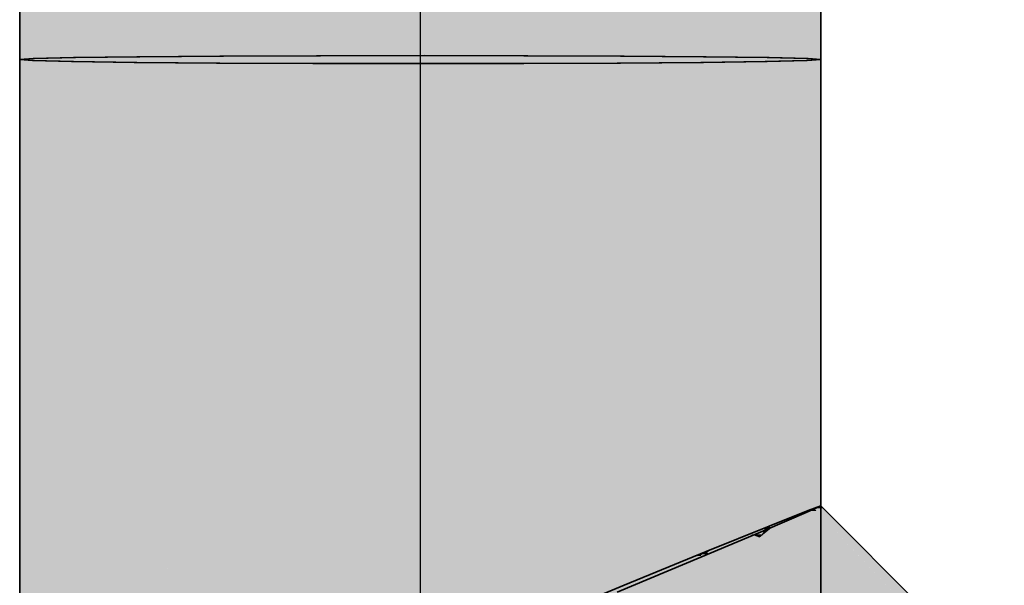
# Model space of a CAD drawing. Extents: x -123 to 597, y -160 to 584.
# Tile 80 of 207: x -44.13 to -41.42, y 82.48 to 84.03. Entities that reach past the tile are written whole.
import ezdxf
from ezdxf.lldxf.tags import DXFTag

# ---------------------------------------------------------------- set-up
doc = ezdxf.new("R2010")
doc.units = 0
doc.layers.get('0').update_dxf_attribs({"lineweight": 35})
doc.layers.add('S_Schmutzwasser', color=7, linetype='Continuous', lineweight=35, true_color=0xcc3300)
doc.layers.add('S_Schmutzwasser-Shading', color=7, linetype='Continuous', lineweight=35, true_color=0xcc3300)
tags = doc.linetypes.add('STRICHPUNKT2', pattern=[12.7, 6.35, -3.175, 0, -3.175]).pattern_tags.tags
tags[10:11] = [DXFTag(74, 4), DXFTag(75, 0), DXFTag(340, '0'), DXFTag(46, 0.0), DXFTag(50, 0.0), DXFTag(44, 0.0), DXFTag(45, 0.0)]
tags[8:9] = [DXFTag(74, 4), DXFTag(75, 0), DXFTag(340, '0'), DXFTag(46, 0.0), DXFTag(50, 0.0), DXFTag(44, 0.0), DXFTag(45, 0.0)]
tags[6:7] = [DXFTag(74, 4), DXFTag(75, 0), DXFTag(340, '0'), DXFTag(46, 0.0), DXFTag(50, 0.0), DXFTag(44, 0.0), DXFTag(45, 0.0)]
tags[4:5] = [DXFTag(74, 4), DXFTag(75, 0), DXFTag(340, '0'), DXFTag(46, 0.0), DXFTag(50, 0.0), DXFTag(44, 0.0), DXFTag(45, 0.0)]

# ---------------------------------------------------------------- blocks, each defined once
blk = doc.blocks.new('Shading-A07ALSBH1N', base_point=(-42.7563, 83.9286))
at = {"layer": 'S_Schmutzwasser-Shading', "color": 22, "true_color": 0xb72d00}
for points in [[(-43.5762, 83.9267), (-43.6833, 83.9267), (-43.5762, 83.9275)], [(-43.572, 79.5677), (-43.5762, 79.5677), (-43.572, 83.9275)], [(-43.5762, 79.5677), (-43.572, 83.9275), (-43.5762, 83.9275)], [(-43.572, 83.9275), (-43.5762, 83.9275), (-43.572, 83.9275)], [(-43.5674, 83.9275), (-43.572, 83.9275), (-43.5674, 83.9276)], [(-43.5674, 79.5678), (-43.572, 79.5678), (-43.5674, 83.9275)], [(-43.572, 79.5678), (-43.5674, 83.9275), (-43.572, 83.9275)], [(-43.7213, 83.9258), (-43.7969, 83.9258), (-43.7213, 83.9264)], [(-43.7205, 79.5666), (-43.7969, 79.5666), (-43.7213, 83.9258)], [(-43.7969, 79.5666), (-43.7213, 83.9258), (-43.7969, 83.9258)], [(-43.6833, 83.9264), (-43.7213, 83.9264), (-43.6833, 83.9267)], [(-43.7205, 79.5669), (-43.6833, 83.9264), (-43.7213, 83.9264)], [(-43.6831, 79.5669), (-43.7205, 79.5669), (-43.6833, 83.9264)], [(-43.6831, 79.5677), (-43.5762, 83.9267), (-43.6833, 83.9267)], [(-43.5762, 79.5677), (-43.6831, 79.5677), (-43.5762, 83.9267)]]:
    blk.add_solid(points, dxfattribs=at)
at = {"layer": 'S_Schmutzwasser-Shading', "color": 22, "true_color": 0xc43100}
for points in [[(-43.4702, 83.9276), (-43.5674, 83.9276), (-43.4702, 83.9279)], [(-43.4696, 79.5682), (-43.5674, 79.5682), (-43.4702, 83.9276)], [(-43.5674, 79.5682), (-43.4702, 83.9276), (-43.5674, 83.9276)], [(-43.4443, 83.9279), (-43.4702, 83.9279), (-43.4443, 83.928)], [(-43.4696, 79.5683), (-43.4443, 83.9279), (-43.4702, 83.9279)], [(-43.4443, 79.5683), (-43.4696, 79.5683), (-43.4443, 83.9279)], [(-43.3113, 83.928), (-43.4443, 83.928), (-43.3113, 83.9286)], [(-43.3113, 79.5688), (-43.4443, 79.5688), (-43.3113, 83.928)], [(-43.4443, 79.5688), (-43.3113, 83.928), (-43.4443, 83.928)], [(-43.3062, 79.5688), (-43.3113, 79.5688), (-43.3062, 83.9286)], [(-43.3113, 79.5688), (-43.3062, 83.9286), (-43.3113, 83.9286)], [(-43.3062, 83.9286), (-43.3113, 83.9286), (-43.3062, 83.9286)], [(-43.301, 79.5688), (-43.3062, 79.5688), (-43.301, 83.9286)], [(-43.3062, 79.5688), (-43.301, 83.9286), (-43.3062, 83.9286)], [(-43.301, 83.9286), (-43.3062, 83.9286), (-43.301, 83.9286)]]:
    blk.add_solid(points, dxfattribs=at)
at = {"layer": 'S_Schmutzwasser-Shading', "color": 22, "true_color": 0xcb3200}
for points in [[(-43.1693, 83.9286), (-43.301, 83.9286), (-43.1693, 83.9288)], [(-43.1693, 79.569), (-43.301, 79.569), (-43.1693, 83.9286)], [(-43.301, 79.569), (-43.1693, 83.9286), (-43.301, 83.9286)], [(-43.0269, 83.9288), (-43.1693, 83.9288), (-43.0269, 83.929)], [(-43.0269, 79.5692), (-43.1693, 79.5692), (-43.0269, 83.9288)], [(-43.1693, 79.5692), (-43.0269, 83.9288), (-43.1693, 83.9288)], [(-43.0217, 79.5692), (-43.0269, 79.5692), (-43.0216, 83.929)], [(-43.0269, 79.5692), (-43.0216, 83.929), (-43.0269, 83.929)], [(-43.0216, 83.929), (-43.0269, 83.929), (-43.0216, 83.929)], [(-43.0217, 79.5692), (-43.0159, 79.5692), (-43.0216, 83.929)], [(-43.0159, 79.5692), (-43.0216, 83.929), (-43.0159, 83.929)], [(-43.0216, 83.929), (-43.0159, 83.929), (-43.0159, 83.929)]]:
    blk.add_solid(points, dxfattribs=at)
at = {"layer": 'S_Schmutzwasser-Shading', "color": 22, "true_color": 0xca3200}
for points in [[(-42.8742, 83.9288), (-43.0159, 83.9288), (-43.0159, 83.929)], [(-42.8741, 82.2491), (-43.0159, 82.2491), (-42.8742, 83.9288)], [(-43.0159, 82.2491), (-42.8742, 83.9288), (-43.0159, 83.9288)], [(-42.7563, 83.9286), (-42.8742, 83.9286), (-42.8742, 83.9288)], [(-42.8738, 79.569), (-42.7563, 83.9286), (-42.8742, 83.9286)], [(-42.7562, 79.569), (-42.8738, 79.569), (-42.7563, 83.9286)], [(-42.7562, 79.5688), (-42.7426, 83.9286), (-42.7563, 83.9286)], [(-42.7426, 83.9286), (-42.7563, 83.9286), (-42.7563, 83.9286)], [(-42.7426, 79.5688), (-42.7562, 79.5688), (-42.7426, 83.9286)], [(-42.7373, 79.5688), (-42.7426, 79.5688), (-42.7373, 83.9286)], [(-42.7426, 79.5688), (-42.7373, 83.9286), (-42.7426, 83.9286)], [(-42.7373, 83.9286), (-42.7426, 83.9286), (-42.7426, 83.9286)], [(-42.7316, 81.5751), (-42.7373, 81.5751), (-42.7316, 83.9286)], [(-42.7373, 81.5751), (-42.7316, 83.9286), (-42.7373, 83.9286)], [(-42.7316, 83.9286), (-42.7373, 83.9286), (-42.7373, 83.9286)]]:
    blk.add_solid(points, dxfattribs=at)
at = {"layer": 'S_Schmutzwasser-Shading', "color": 22, "true_color": 0xc33000}
for points in [[(-42.6002, 83.928), (-42.7316, 83.928), (-42.7316, 83.9286)], [(-42.5999, 79.5688), (-42.7316, 79.5688), (-42.6002, 83.928)], [(-42.7316, 79.5688), (-42.6002, 83.928), (-42.7316, 83.928)], [(-42.4776, 83.9275), (-42.6002, 83.9275), (-42.6002, 83.928)], [(-42.5999, 79.5682), (-42.4776, 83.9275), (-42.6002, 83.9275)], [(-42.4776, 79.5682), (-42.5999, 79.5682), (-42.4776, 83.9275)], [(-42.4727, 79.5677), (-42.4776, 79.5677), (-42.4727, 83.9275)], [(-42.4776, 79.5677), (-42.4727, 83.9275), (-42.4776, 83.9275)], [(-42.4727, 83.9275), (-42.4776, 83.9275), (-42.4776, 83.9275)], [(-42.4674, 83.9274), (-42.4727, 83.9274), (-42.4727, 83.9275)], [(-42.4674, 80.9325), (-42.4727, 80.9325), (-42.4674, 83.9274)], [(-42.4727, 80.9325), (-42.4674, 83.9274), (-42.4727, 83.9274)]]:
    blk.add_solid(points, dxfattribs=at)
at = {"layer": 'S_Schmutzwasser-Shading', "color": 22, "true_color": 0xb62d00}
for points in [[(-42.3555, 83.9266), (-42.4674, 83.9266), (-42.4674, 83.9274)], [(-42.3553, 79.5677), (-42.4674, 79.5677), (-42.3555, 83.9266)], [(-42.4674, 79.5677), (-42.3555, 83.9266), (-42.4674, 83.9266)], [(-42.2501, 83.9257), (-42.3555, 83.9257), (-42.3555, 83.9266)], [(-42.3553, 79.5668), (-42.2501, 83.9257), (-42.3555, 83.9257)], [(-42.2501, 79.5668), (-42.3553, 79.5668), (-42.2501, 83.9257)], [(-42.2458, 79.566), (-42.2501, 79.566), (-42.2458, 83.9257)], [(-42.2501, 79.566), (-42.2458, 83.9257), (-42.2501, 83.9257)], [(-42.2458, 83.9257), (-42.2501, 83.9257), (-42.2501, 83.9257)], [(-42.2414, 80.3789), (-42.2458, 80.3789), (-42.2414, 83.9257)], [(-42.2458, 80.3789), (-42.2414, 83.9257), (-42.2458, 83.9257)], [(-42.2414, 83.9257), (-42.2458, 83.9257), (-42.2458, 83.9257)], [(-42.2845, 82.5193), (-42.3595, 82.5193), (-42.2569, 82.5554)], [(-42.3542, 82.5212), (-42.3555, 82.5212), (-42.2569, 82.5554)], [(-42.3555, 82.5212), (-42.2569, 82.5554), (-42.2655, 82.5554)], [(-42.3555, 82.5212), (-42.2667, 82.5549), (-42.273, 82.5549)], [(-42.1137, 82.4402), (-42.3449, 82.4402), (-42.2335, 82.56)], [(-42.3449, 82.4402), (-42.2335, 82.56), (-42.2534, 82.56)], [(-42.2667, 82.5549), (-42.273, 82.5549), (-42.2635, 82.5588)], [(-42.2667, 82.5549), (-42.2565, 82.5588), (-42.2635, 82.5588)], [(-42.2569, 82.5554), (-42.2655, 82.5554), (-42.2534, 82.56)], [(-42.2565, 82.5588), (-42.2635, 82.5588), (-42.2534, 82.56)], [(-42.2635, 82.5588), (-42.2534, 82.56), (-42.2607, 82.56)], [(-42.2534, 82.56), (-42.2607, 82.56), (-42.2501, 82.5643)], [(-42.2335, 82.56), (-42.2534, 82.56), (-42.239, 82.5655)], [(-42.2534, 82.56), (-42.2491, 82.5616), (-42.2522, 82.5616)], [(-42.2491, 82.5616), (-42.2522, 82.5616), (-42.2471, 82.5643)], [(-42.2522, 82.5616), (-42.2471, 82.5643), (-42.2501, 82.5643)], [(-42.2471, 82.5643), (-42.2501, 82.5643), (-42.2458, 82.5661)], [(-42.2491, 82.5616), (-42.2446, 82.5634), (-42.2479, 82.5634)], [(-42.2446, 82.5634), (-42.2479, 82.5634), (-42.2427, 82.5661)], [(-42.2479, 82.5634), (-42.2427, 82.5661), (-42.2458, 82.5661)], [(-42.2427, 82.5661), (-42.2458, 82.5661), (-42.2414, 82.5679)], [(-42.2446, 82.5634), (-42.239, 82.5655), (-42.2431, 82.5655)], [(-42.239, 82.5655), (-42.2431, 82.5655), (-42.2414, 82.5679)], [(-42.4552, 82.4753), (-42.4674, 82.4753), (-42.3555, 82.5212)], [(-42.3595, 82.5193), (-42.3542, 82.5212), (-42.3555, 82.5212)], [(-42.3211, 82.4715), (-42.4636, 82.4715), (-42.2845, 82.5193)], [(-42.4636, 82.4715), (-42.2845, 82.5193), (-42.3595, 82.5193)]]:
    blk.add_solid(points, dxfattribs=at)
at = {"layer": 'S_Schmutzwasser-Shading', "color": 26, "true_color": 0x741d00}
for points in [[(-44.116, 83.9181), (-44.1269, 83.9181), (-44.116, 83.9188)], [(-44.1158, 79.5591), (-44.1269, 79.5591), (-44.116, 83.9181)], [(-44.1269, 79.5591), (-44.116, 83.9181), (-44.1269, 83.9181)], [(-44.1074, 83.9188), (-44.116, 83.9188), (-44.1074, 83.9195)], [(-44.1158, 79.5597), (-44.1074, 83.9188), (-44.116, 83.9188)], [(-44.1074, 79.5597), (-44.1158, 79.5597), (-44.1074, 83.9188)], [(-44.0881, 83.9195), (-44.1074, 83.9195), (-44.0881, 83.9208)], [(-44.0881, 79.561), (-44.1074, 79.561), (-44.0881, 83.9195)], [(-44.1074, 79.561), (-44.0881, 83.9195), (-44.1074, 83.9195)], [(-44.0873, 83.9208), (-44.0881, 83.9208), (-44.0873, 83.9209)], [(-44.0873, 79.5611), (-44.0881, 79.5611), (-44.0873, 83.9208)], [(-44.0881, 79.5611), (-44.0873, 83.9208), (-44.0881, 83.9208)], [(-44.0866, 79.5611), (-44.0873, 79.5611), (-44.0866, 83.9209)], [(-44.0873, 79.5611), (-44.0866, 83.9209), (-44.0873, 83.9209)], [(-44.0866, 83.9209), (-44.0873, 83.9209), (-44.0866, 83.9209)]]:
    blk.add_solid(points, dxfattribs=at)
at = {"layer": 'S_Schmutzwasser-Shading', "color": 24, "true_color": 0x8d2300}
for points in [[(-44.0551, 83.9209), (-44.0866, 83.9209), (-44.0551, 83.9217)], [(-44.0545, 79.5619), (-44.0866, 79.5619), (-44.0551, 83.9209)], [(-44.0866, 79.5619), (-44.0551, 83.9209), (-44.0866, 83.9209)], [(-44.0317, 83.9217), (-44.0551, 83.9217), (-44.0317, 83.9222)], [(-44.0545, 79.5624), (-44.0317, 83.9217), (-44.0551, 83.9217)], [(-44.0316, 79.5624), (-44.0545, 79.5624), (-44.0317, 83.9217)], [(-43.9784, 83.9222), (-44.0317, 83.9222), (-43.9784, 83.9235)], [(-44.0316, 79.5637), (-43.9784, 83.9222), (-44.0317, 83.9222)], [(-43.9784, 79.5637), (-44.0316, 79.5637), (-43.9784, 83.9222)], [(-43.9762, 79.5637), (-43.9784, 79.5637), (-43.9762, 83.9235)], [(-43.9784, 79.5637), (-43.9762, 83.9235), (-43.9784, 83.9235)], [(-43.9762, 83.9235), (-43.9784, 83.9235), (-43.9762, 83.9235)], [(-43.974, 83.9235), (-43.9762, 83.9235), (-43.974, 83.9236)], [(-43.974, 79.5638), (-43.9762, 79.5638), (-43.974, 83.9235)], [(-43.9762, 79.5638), (-43.974, 83.9235), (-43.9762, 83.9235)]]:
    blk.add_solid(points, dxfattribs=at)
at = {"layer": 'S_Schmutzwasser-Shading', "color": 24, "true_color": 0xa42900}
for points in [[(-43.9208, 83.9236), (-43.974, 83.9236), (-43.9208, 83.9242)], [(-43.92, 79.5645), (-43.974, 79.5645), (-43.9208, 83.9236)], [(-43.974, 79.5645), (-43.9208, 83.9236), (-43.974, 83.9236)], [(-43.8869, 83.9242), (-43.9208, 83.9242), (-43.8869, 83.9247)], [(-43.92, 79.5649), (-43.8869, 83.9242), (-43.9208, 83.9242)], [(-43.8868, 79.5649), (-43.92, 79.5649), (-43.8869, 83.9242)], [(-43.8038, 83.9247), (-43.8869, 83.9247), (-43.8038, 83.9257)], [(-43.8868, 79.566), (-43.8038, 83.9247), (-43.8869, 83.9247)], [(-43.8038, 79.566), (-43.8868, 79.566), (-43.8038, 83.9247)], [(-43.8005, 83.9257), (-43.8038, 83.9257), (-43.8005, 83.9258)], [(-43.8005, 79.566), (-43.8038, 79.566), (-43.8005, 83.9257)], [(-43.8038, 79.566), (-43.8005, 83.9257), (-43.8038, 83.9257)], [(-43.7969, 79.566), (-43.8005, 79.566), (-43.7969, 83.9258)], [(-43.8005, 79.566), (-43.7969, 83.9258), (-43.8005, 83.9258)], [(-43.7969, 83.9258), (-43.8005, 83.9258), (-43.7969, 83.9258)]]:
    blk.add_solid(points, dxfattribs=at)
at = {"layer": 'S_Schmutzwasser-Shading', "color": 24, "true_color": 0xa32800}
for points in [[(-42.1565, 83.9245), (-42.2414, 83.9245), (-42.2414, 83.9257)], [(-42.1564, 79.5659), (-42.2414, 79.5659), (-42.1565, 83.9245)], [(-42.2414, 79.5659), (-42.1565, 83.9245), (-42.2414, 83.9245)], [(-42.0755, 83.9235), (-42.1565, 83.9235), (-42.1565, 83.9245)], [(-42.1564, 79.5648), (-42.0755, 83.9235), (-42.1565, 83.9235)], [(-42.0755, 79.5648), (-42.1564, 79.5648), (-42.0755, 83.9235)], [(-42.0722, 83.9234), (-42.0755, 83.9234), (-42.0755, 83.9235)], [(-42.0722, 79.5637), (-42.0755, 79.5637), (-42.0722, 83.9234)], [(-42.0755, 79.5637), (-42.0722, 83.9234), (-42.0755, 83.9234)], [(-42.0689, 79.952), (-42.0722, 79.952), (-42.0689, 83.9234)], [(-42.0722, 79.952), (-42.0689, 83.9234), (-42.0722, 83.9234)], [(-42.0689, 83.9234), (-42.0722, 83.9234), (-42.0722, 83.9234)]]:
    blk.add_solid(points, dxfattribs=at)
at = {"layer": 'S_Schmutzwasser-Shading', "color": 24, "true_color": 0x8c2300}
for points in [[(-42.0193, 83.9221), (-42.0689, 83.9221), (-42.0689, 83.9234)], [(-42.0193, 79.5636), (-42.0689, 79.5636), (-42.0193, 83.9221)], [(-42.0689, 79.5636), (-42.0193, 83.9221), (-42.0689, 83.9221)], [(-41.9658, 83.9208), (-42.0193, 83.9208), (-42.0193, 83.9221)], [(-41.9658, 79.5624), (-42.0193, 79.5624), (-41.9658, 83.9208)], [(-42.0193, 79.5624), (-41.9658, 83.9208), (-42.0193, 83.9208)], [(-41.9637, 79.561), (-41.9658, 79.561), (-41.9637, 83.9208)], [(-41.9658, 79.561), (-41.9637, 83.9208), (-41.9658, 83.9208)], [(-41.9637, 83.9208), (-41.9658, 83.9208), (-41.9658, 83.9208)], [(-41.9616, 83.9207), (-41.9637, 83.9207), (-41.9637, 83.9208)], [(-41.9616, 79.561), (-41.9637, 79.561), (-41.9616, 83.9207)], [(-41.9637, 79.561), (-41.9616, 83.9207), (-41.9637, 83.9207)]]:
    blk.add_solid(points, dxfattribs=at)
at = {"layer": 'S_Schmutzwasser-Shading', "color": 26, "true_color": 0x721c00}
for points in [[(-41.9456, 83.9194), (-41.9616, 83.9194), (-41.9616, 83.9207)], [(-41.9456, 79.5609), (-41.9616, 79.5609), (-41.9456, 83.9194)], [(-41.9616, 79.5609), (-41.9456, 83.9194), (-41.9616, 83.9194)], [(-41.927, 83.9179), (-41.9456, 83.9179), (-41.9456, 83.9194)], [(-41.927, 79.5596), (-41.9456, 79.5596), (-41.927, 83.9179)], [(-41.9456, 79.5596), (-41.927, 83.9179), (-41.9456, 83.9179)]]:
    blk.add_solid(points, dxfattribs=at)
at = {"layer": 'S_Schmutzwasser-Shading', "color": 26, "true_color": 0x711c00}
for points in [[(-41.9401, 82.6809), (-41.9616, 82.6809), (-41.9456, 82.6867)], [(-41.9202, 82.6867), (-41.9456, 82.6867), (-41.9239, 82.6904)], [(-41.9456, 82.6867), (-41.944, 82.687), (-41.9449, 82.687)], [(-41.9107, 82.6496), (-41.9202, 82.6867), (-41.9456, 82.6867)], [(-41.9449, 82.687), (-41.9255, 82.6921), (-41.9311, 82.6921)], [(-41.944, 82.687), (-41.9449, 82.687), (-41.9239, 82.6904)], [(-41.9449, 82.687), (-41.9239, 82.6904), (-41.9317, 82.6904)], [(-41.9239, 82.6904), (-41.9317, 82.6904), (-41.9255, 82.6921)], [(-41.9255, 82.6921), (-41.9311, 82.6921), (-41.927, 82.6936)], [(-41.8831, 82.6496), (-41.9107, 82.6496), (-41.9202, 82.6867)], [(-41.96, 82.6793), (-41.9401, 82.6809), (-41.9616, 82.6809)], [(-41.9386, 82.6793), (-41.96, 82.6793), (-41.9401, 82.6809)], [(-41.9107, 82.6496), (-41.9386, 82.6793), (-41.96, 82.6793)], [(-41.9107, 82.6496), (-41.9304, 82.6496), (-41.96, 82.6793)], [(-41.5878, 82.307), (-41.9107, 82.6496), (-41.9304, 82.6496)], [(-41.8416, 82.6082), (-41.8831, 82.6496), (-41.9107, 82.6496)], [(-41.8416, 82.6082), (-41.8716, 82.6082), (-41.9107, 82.6496)], [(-41.5878, 82.307), (-41.8416, 82.6082), (-41.8716, 82.6082)], [(-41.5405, 82.307), (-41.5878, 82.307), (-41.8416, 82.6082)]]:
    blk.add_solid(points, dxfattribs=at)
at = {"layer": 'S_Schmutzwasser-Shading', "color": 26, "true_color": 0x8b2200}
for points in [[(-42.0629, 82.638), (-42.0689, 82.638), (-42.0193, 82.6578)], [(-41.9802, 82.6362), (-42.067, 82.6362), (-41.9729, 82.6578)], [(-42.067, 82.6362), (-41.9729, 82.6578), (-42.0193, 82.6578)], [(-41.9729, 82.6578), (-42.0193, 82.6578), (-41.9673, 82.6746)], [(-42.0193, 82.6578), (-42.0159, 82.6589), (-42.0165, 82.6589)], [(-42.0159, 82.6589), (-42.0165, 82.6589), (-41.9673, 82.6746)], [(-42.0165, 82.6589), (-41.9673, 82.6746), (-41.9731, 82.6746)], [(-42.0165, 82.6589), (-41.9735, 82.6744), (-41.9778, 82.6744)], [(-41.9484, 82.5712), (-42.002, 82.5712), (-41.9654, 82.6769)], [(-42.002, 82.5712), (-41.9654, 82.6769), (-41.9665, 82.6769)], [(-41.9735, 82.6744), (-41.9778, 82.6744), (-41.9727, 82.6764)], [(-41.9735, 82.6744), (-41.9679, 82.6764), (-41.9727, 82.6764)], [(-41.9673, 82.6746), (-41.9731, 82.6746), (-41.9665, 82.6769)], [(-41.9679, 82.6764), (-41.9727, 82.6764), (-41.9665, 82.6769)], [(-41.9727, 82.6764), (-41.9665, 82.6769), (-41.9715, 82.6769)], [(-41.9665, 82.6769), (-41.9715, 82.6769), (-41.9658, 82.6792)], [(-41.9665, 82.6769), (-41.9655, 82.6773), (-41.9664, 82.6773)], [(-41.9654, 82.6769), (-41.9665, 82.6769), (-41.9655, 82.6773)], [(-41.9655, 82.6773), (-41.9664, 82.6773), (-41.9658, 82.6792)], [(-41.964, 82.6792), (-41.9658, 82.6792), (-41.9637, 82.6801)], [(-41.9655, 82.6777), (-41.964, 82.6792), (-41.9658, 82.6792)], [(-41.9581, 82.6773), (-41.9655, 82.6773), (-41.96, 82.6793)], [(-41.9644, 82.6777), (-41.9655, 82.6777), (-41.964, 82.6792)], [(-41.9655, 82.6773), (-41.9644, 82.6777), (-41.9655, 82.6777)], [(-41.9381, 82.5073), (-41.9581, 82.6773), (-41.9655, 82.6773)], [(-41.9644, 82.6777), (-41.9623, 82.6785), (-41.9642, 82.6785)], [(-41.9623, 82.6785), (-41.9642, 82.6785), (-41.9619, 82.6801)], [(-41.9642, 82.6785), (-41.9619, 82.6801), (-41.9637, 82.6801)], [(-41.9619, 82.6801), (-41.9637, 82.6801), (-41.9616, 82.6809)], [(-41.9623, 82.6785), (-41.96, 82.6793), (-41.9621, 82.6793)], [(-41.96, 82.6793), (-41.9621, 82.6793), (-41.9616, 82.6809)], [(-41.7881, 82.5073), (-41.9381, 82.5073), (-41.9581, 82.6773)], [(-42.067, 82.6362), (-42.0629, 82.638), (-42.0689, 82.638)], [(-41.9874, 82.6148), (-41.9802, 82.6362), (-42.067, 82.6362)], [(-41.9874, 82.6148), (-42.0456, 82.6148), (-42.067, 82.6362)], [(-42.002, 82.5712), (-41.9874, 82.6148), (-42.0456, 82.6148)], [(-41.9381, 82.5073), (-41.9484, 82.5712), (-42.002, 82.5712)], [(-41.5878, 82.307), (-41.7881, 82.5073), (-41.9381, 82.5073)], [(-41.5878, 82.307), (-41.7379, 82.307), (-41.9381, 82.5073)]]:
    blk.add_solid(points, dxfattribs=at)
at = {"layer": 'S_Schmutzwasser-Shading', "color": 24, "true_color": 0xa22800}
for points in [[(-42.1209, 82.6159), (-42.1234, 82.6159), (-42.0756, 82.6351)], [(-42.1234, 82.6159), (-42.0756, 82.6351), (-42.076, 82.6351)], [(-42.037, 82.6062), (-42.0951, 82.6062), (-42.063, 82.6322)], [(-42.0951, 82.6062), (-42.063, 82.6322), (-42.0776, 82.6322)], [(-42.0885, 82.6281), (-42.0922, 82.6281), (-42.0868, 82.6304)], [(-42.0885, 82.6281), (-42.0823, 82.6304), (-42.0868, 82.6304)], [(-42.0823, 82.6304), (-42.0868, 82.6304), (-42.0776, 82.6322)], [(-42.0868, 82.6304), (-42.0776, 82.6322), (-42.0826, 82.6322)], [(-42.0799, 82.6289), (-42.0864, 82.6289), (-42.0776, 82.6322)], [(-42.0776, 82.6322), (-42.0826, 82.6322), (-42.0756, 82.6351)], [(-42.063, 82.6322), (-42.0776, 82.6322), (-42.067, 82.6362)], [(-42.0776, 82.6322), (-42.0743, 82.6334), (-42.0768, 82.6334)], [(-42.0743, 82.6334), (-42.0768, 82.6334), (-42.0732, 82.6351)], [(-42.0768, 82.6334), (-42.0732, 82.6351), (-42.0756, 82.6351)], [(-42.0756, 82.6351), (-42.076, 82.6351), (-42.0755, 82.6353)], [(-42.0732, 82.6351), (-42.0756, 82.6351), (-42.0723, 82.6366)], [(-42.0756, 82.6351), (-42.0752, 82.6353), (-42.0755, 82.6353)], [(-42.0752, 82.6353), (-42.0755, 82.6353), (-42.0723, 82.6366)], [(-42.0755, 82.6353), (-42.0723, 82.6366), (-42.0725, 82.6366)], [(-42.0743, 82.6334), (-42.0709, 82.6347), (-42.0735, 82.6347)], [(-42.0709, 82.6347), (-42.0735, 82.6347), (-42.0698, 82.6366)], [(-42.0735, 82.6347), (-42.0698, 82.6366), (-42.0723, 82.6366)], [(-42.0723, 82.6366), (-42.0725, 82.6366), (-42.0722, 82.6367)], [(-42.0698, 82.6366), (-42.0723, 82.6366), (-42.0689, 82.638)], [(-42.0723, 82.6366), (-42.0721, 82.6367), (-42.0722, 82.6367)], [(-42.0721, 82.6367), (-42.0722, 82.6367), (-42.0689, 82.638)], [(-42.0709, 82.6347), (-42.067, 82.6362), (-42.07, 82.6362)], [(-42.067, 82.6362), (-42.07, 82.6362), (-42.0689, 82.638)], [(-42.2333, 82.5679), (-42.2414, 82.5679), (-42.1524, 82.6024)], [(-42.2414, 82.5679), (-42.1524, 82.6024), (-42.1565, 82.6024)], [(-42.1224, 82.5655), (-42.239, 82.5655), (-42.0951, 82.6062)], [(-42.239, 82.5655), (-42.0951, 82.6062), (-42.1436, 82.6062)], [(-42.1565, 82.6024), (-42.1209, 82.6159), (-42.1234, 82.6159)], [(-42.1524, 82.6024), (-42.1565, 82.6024), (-42.1209, 82.6159)], [(-42.0951, 82.6062), (-42.1436, 82.6062), (-42.1209, 82.6159)], [(-42.1171, 82.6159), (-42.1209, 82.6159), (-42.0799, 82.6289)], [(-42.1209, 82.6159), (-42.0799, 82.6289), (-42.0864, 82.6289)], [(-42.1209, 82.6159), (-42.0885, 82.6281), (-42.0922, 82.6281)], [(-42.1191, 82.6152), (-42.1171, 82.6159), (-42.1209, 82.6159)], [(-42.089, 82.6152), (-42.1191, 82.6152), (-42.0799, 82.6289)], [(-42.0951, 82.6062), (-42.089, 82.6152), (-42.1191, 82.6152)], [(-42.002, 82.5712), (-42.1186, 82.5712), (-42.0951, 82.6062)], [(-42.002, 82.5712), (-42.037, 82.6062), (-42.0951, 82.6062)], [(-42.239, 82.5655), (-42.2333, 82.5679), (-42.2414, 82.5679)], [(-42.1358, 82.5455), (-42.1224, 82.5655), (-42.239, 82.5655)], [(-41.9381, 82.5073), (-42.1808, 82.5073), (-42.239, 82.5655)], [(-42.0059, 82.5455), (-42.1358, 82.5455), (-42.002, 82.5712)], [(-42.1358, 82.5455), (-42.002, 82.5712), (-42.1186, 82.5712)], [(-41.952, 82.5211), (-42.0097, 82.5211), (-42.002, 82.5712)], [(-42.0097, 82.5211), (-42.0059, 82.5455), (-42.1358, 82.5455)], [(-42.0311, 82.3576), (-41.9381, 82.5073), (-42.1808, 82.5073)], [(-41.7885, 82.3576), (-42.0311, 82.3576), (-41.9381, 82.5073)], [(-41.9381, 82.5073), (-41.952, 82.5211), (-42.0097, 82.5211)]]:
    blk.add_solid(points, dxfattribs=at)
blk = doc.blocks.new('Shading-A07ALSC51N', base_point=(-41.9269, 83.918))
at = {"layer": 'S_Schmutzwasser-Shading', "color": 26, "true_color": 0x731c00}
for points in [[(-44.0895, 83.9208), (-44.1269, 83.9208), (-44.0895, 98.5307)], [(-44.1269, 83.9208), (-44.0895, 98.5307), (-44.1269, 98.5307)], [(-41.9464, 83.9208), (-41.9644, 83.9208), (-41.9464, 98.5322)], [(-41.9644, 83.9208), (-41.9464, 98.5322), (-41.9644, 98.5322)], [(-41.9269, 83.9194), (-41.9464, 83.9194), (-41.9269, 98.5307)], [(-41.9464, 83.9194), (-41.9269, 98.5307), (-41.9464, 98.5307)], [(-44.1269, 83.918), (-44.0895, 83.9208), (-44.1269, 83.9208)], [(-41.9464, 83.9194), (-41.9464, 83.9208), (-41.9644, 83.9208)], [(-41.9269, 83.918), (-41.9269, 83.9194), (-41.9464, 83.9194)]]:
    blk.add_solid(points, dxfattribs=at)
at = {"layer": 'S_Schmutzwasser-Shading', "color": 24, "true_color": 0x8d2300}
for points in [[(-43.9796, 83.9235), (-44.0895, 83.9235), (-43.9796, 98.5335)], [(-44.0895, 83.9235), (-43.9796, 98.5335), (-44.0895, 98.5335)], [(-42.0215, 83.9235), (-42.0743, 83.9235), (-42.0219, 98.5349)], [(-42.0743, 83.9235), (-42.0219, 98.5349), (-42.0743, 98.5349)], [(-42.0215, 83.9222), (-41.9665, 98.5336), (-42.0219, 98.5336)], [(-41.9665, 83.9222), (-42.0215, 83.9222), (-41.9665, 98.5336)], [(-41.9644, 83.9209), (-41.9665, 83.9209), (-41.9644, 98.5335)], [(-41.9665, 83.9209), (-41.9644, 98.5335), (-41.9665, 98.5335)], [(-44.0895, 83.9208), (-43.9796, 83.9235), (-44.0895, 83.9235)], [(-42.0215, 83.9222), (-42.0215, 83.9235), (-42.0743, 83.9235)], [(-41.9665, 83.9209), (-41.9665, 83.9222), (-42.0215, 83.9222)], [(-41.9644, 83.9208), (-41.9644, 83.9209), (-41.9665, 83.9209)]]:
    blk.add_solid(points, dxfattribs=at)
at = {"layer": 'S_Schmutzwasser-Shading', "color": 24, "true_color": 0xa42900}
for points in [[(-43.8048, 83.9257), (-43.9796, 83.9257), (-43.8048, 98.5362)], [(-43.9796, 83.9257), (-43.8048, 98.5362), (-43.9796, 98.5362)], [(-42.0743, 83.9257), (-42.2491, 83.9257), (-42.0743, 98.5362)], [(-42.2491, 83.9257), (-42.0743, 98.5362), (-42.2491, 98.5362)], [(-43.9796, 83.9235), (-43.8048, 83.9257), (-43.9796, 83.9257)], [(-42.0743, 83.9235), (-42.0743, 83.9257), (-42.2491, 83.9257)]]:
    blk.add_solid(points, dxfattribs=at)
at = {"layer": 'S_Schmutzwasser-Shading', "color": 22, "true_color": 0xb62d00}
for points in [[(-43.5769, 83.9275), (-43.8048, 83.9275), (-43.5769, 98.5385)], [(-43.8048, 83.9275), (-43.5769, 98.5385), (-43.8048, 98.5385)], [(-42.2491, 83.9275), (-42.4769, 83.9275), (-42.2491, 98.5385)], [(-42.4769, 83.9275), (-42.2491, 98.5385), (-42.4769, 98.5385)], [(-43.8048, 83.9257), (-43.5769, 83.9275), (-43.8048, 83.9275)], [(-42.2491, 83.9257), (-42.2491, 83.9275), (-42.4769, 83.9275)]]:
    blk.add_solid(points, dxfattribs=at)
at = {"layer": 'S_Schmutzwasser-Shading', "color": 22, "true_color": 0xc43100}
for points in [[(-43.4493, 83.928), (-43.5769, 83.928), (-43.4522, 98.5402)], [(-43.5769, 83.928), (-43.4522, 98.5402), (-43.5769, 98.5402)], [(-43.4493, 83.9286), (-43.3166, 98.5407), (-43.4522, 98.5407)], [(-43.3168, 83.9286), (-43.4493, 83.9286), (-43.3166, 98.5407)], [(-43.3116, 83.9286), (-43.3168, 83.9286), (-43.3116, 98.5413)], [(-43.3168, 83.9286), (-43.3116, 98.5413), (-43.3166, 98.5413)], [(-42.4769, 83.9286), (-42.7422, 83.9286), (-42.4769, 98.5402)], [(-42.7422, 83.9286), (-42.4769, 98.5402), (-42.7422, 98.5402)], [(-43.5769, 83.9275), (-43.4493, 83.928), (-43.5769, 83.928)], [(-43.4493, 83.928), (-43.3168, 83.9286), (-43.4493, 83.9286)], [(-43.3168, 83.9286), (-43.3116, 83.9286), (-43.3168, 83.9286)], [(-42.4769, 83.9275), (-42.4769, 83.9286), (-42.7422, 83.9286)]]:
    blk.add_solid(points, dxfattribs=at)
at = {"layer": 'S_Schmutzwasser-Shading', "color": 22, "true_color": 0xcb3200}
for points in [[(-43.1747, 83.9288), (-43.3116, 83.9288), (-43.178, 98.5413)], [(-43.3116, 83.9288), (-43.178, 98.5413), (-43.3116, 98.5413)], [(-43.1747, 83.929), (-43.0269, 98.5415), (-43.178, 98.5415)], [(-43.0269, 83.929), (-43.1747, 83.929), (-43.0269, 98.5415)], [(-42.7422, 83.929), (-43.0269, 83.929), (-42.7422, 98.5413)], [(-43.0269, 83.929), (-42.7422, 98.5413), (-43.0269, 98.5413)], [(-43.3116, 83.9286), (-43.1747, 83.9288), (-43.3116, 83.9288)], [(-43.1747, 83.9288), (-43.0269, 83.929), (-43.1747, 83.929)], [(-42.7422, 83.9286), (-42.7422, 83.929), (-43.0269, 83.929)]]:
    blk.add_solid(points, dxfattribs=at)
blk = doc.blocks.new('KG-Abzweig scharf 45°-A07ALSKU1N', base_point=(-44.1269, 79.5472))
at = {"color": 0, "linetype": 'ByBlock', "lineweight": -2, "ltscale": 0.35}
for p, q in [((-43.7969, 83.9258), (-43.5674, 83.9276)), ((-43.5674, 83.9276), (-43.301, 83.9286)), ((-43.301, 83.9286), (-43.0159, 83.929)), ((-43.0159, 83.929), (-42.7316, 83.9286)), ((-42.7316, 83.9286), (-42.4674, 83.9274)), ((-42.4674, 83.9274), (-42.2414, 83.9257)), ((-44.1269, 83.9181), (-44.0866, 83.9209)), ((-44.0922, 83.9152), (-44.1269, 83.9181)), ((-44.1269, 83.918), (-44.1269, 79.5582)), ((-43.985, 83.9126), (-44.0922, 83.9152)), ((-44.0866, 83.9209), (-43.974, 83.9236)), ((-43.8125, 83.9103), (-43.985, 83.9126)), ((-43.974, 83.9236), (-43.7969, 83.9258)), ((-43.5864, 83.9085), (-43.8125, 83.9103)), ((-43.3222, 83.9074), (-43.5864, 83.9085)), ((-43.0379, 83.907), (-43.3222, 83.9074)), ((-42.7529, 83.9073), (-43.0379, 83.907)), ((-42.4865, 83.9084), (-42.7529, 83.9073)), ((-42.2569, 83.9101), (-42.4865, 83.9084)), ((-42.0799, 83.9124), (-42.2569, 83.9101)), ((-42.2414, 83.9257), (-42.0689, 83.9234)), ((-41.9673, 83.915), (-42.0799, 83.9124)), ((-42.0689, 83.9234), (-41.9616, 83.9207)), ((-41.927, 83.9179), (-41.9673, 83.915)), ((-41.9616, 83.9207), (-41.927, 83.9179)), ((-41.9269, 83.918), (-41.9269, 79.5582)), ((-41.9673, 82.6752), (-41.927, 82.6936)), ((-41.927, 82.6936), (-41.9616, 82.6809)), ((-41.927, 82.6936), (-40.3542, 81.1206)), ((-42.0799, 82.627), (-41.9673, 82.6752)), ((-41.9616, 82.6809), (-42.0689, 82.638)), ((-42.0689, 82.638), (-42.2414, 82.5679)), ((-42.2569, 82.5524), (-42.0799, 82.627)), ((-42.4865, 82.4563), (-42.2569, 82.5524)), ((-42.2414, 82.5679), (-42.4674, 82.4753)), ((-42.4674, 82.4753), (-42.7316, 82.3666))]:
    blk.add_line(p, q, dxfattribs=at)
at = {"color": 0, "linetype": 'STRICHPUNKT2', "lineweight": 25, "ltscale": 0.25}
blk.add_line((-43.0269, 83.918), (-43.0269, 79.5582), dxfattribs=at)
blk = doc.blocks.new('KG-Rohr-A07ALSRY1N', base_point=(-44.1269, 83.907))
at = {"color": 0, "linetype": 'ByBlock', "lineweight": -2, "ltscale": 0.35}
for p, q in [((-44.1269, 98.5307), (-44.1269, 83.918)), ((-41.9269, 98.5307), (-41.9269, 83.918)), ((-43.8048, 83.9257), (-43.5769, 83.9275)), ((-43.5769, 83.9275), (-43.3116, 83.9286)), ((-43.3116, 83.9286), (-43.0269, 83.929)), ((-43.0269, 83.929), (-42.7422, 83.9286)), ((-42.7422, 83.9286), (-42.4769, 83.9275)), ((-42.4769, 83.9275), (-42.2491, 83.9257)), ((-44.1269, 83.918), (-44.0895, 83.9208)), ((-44.0895, 83.9151), (-44.1269, 83.918)), ((-44.0895, 83.9208), (-43.9796, 83.9235)), ((-43.9796, 83.9125), (-44.0895, 83.9151)), ((-43.9796, 83.9235), (-43.8048, 83.9257)), ((-43.8048, 83.9102), (-43.9796, 83.9125)), ((-43.5769, 83.9084), (-43.8048, 83.9102)), ((-43.3116, 83.9073), (-43.5769, 83.9084)), ((-43.0269, 83.907), (-43.3116, 83.9073)), ((-42.7422, 83.9073), (-43.0269, 83.907)), ((-42.4769, 83.9084), (-42.7422, 83.9073)), ((-42.2491, 83.9102), (-42.4769, 83.9084)), ((-42.2491, 83.9257), (-42.0743, 83.9235)), ((-42.0743, 83.9125), (-42.2491, 83.9102)), ((-42.0743, 83.9235), (-41.9644, 83.9208)), ((-41.9644, 83.9151), (-42.0743, 83.9125)), ((-41.9644, 83.9208), (-41.9269, 83.918)), ((-41.9269, 83.918), (-41.9644, 83.9151))]:
    blk.add_line(p, q, dxfattribs=at)
at = {"color": 0, "linetype": 'STRICHPUNKT2', "lineweight": 25, "ltscale": 0.25}
blk.add_line((-43.0269, 98.5307), (-43.0269, 83.918), dxfattribs=at)

msp = doc.modelspace()

# ---------------------------------------------------------------- block references
at = {"layer": 'S_Schmutzwasser'}
for name, p in [('Shading-A07ALSC51N', (-41.9269, 83.918)), ('Shading-A07ALSBH1N', (-42.7563, 83.9286))]:
    msp.add_blockref(name, p, dxfattribs=at)
at = {"layer": 'S_Schmutzwasser', "ltscale": 0.35}
for name, p in [('KG-Rohr-A07ALSRY1N', (-44.1269, 83.907)), ('KG-Abzweig scharf 45°-A07ALSKU1N', (-44.1269, 79.5472))]:
    msp.add_blockref(name, p, dxfattribs=at)

doc.saveas('drawing.dxf')
